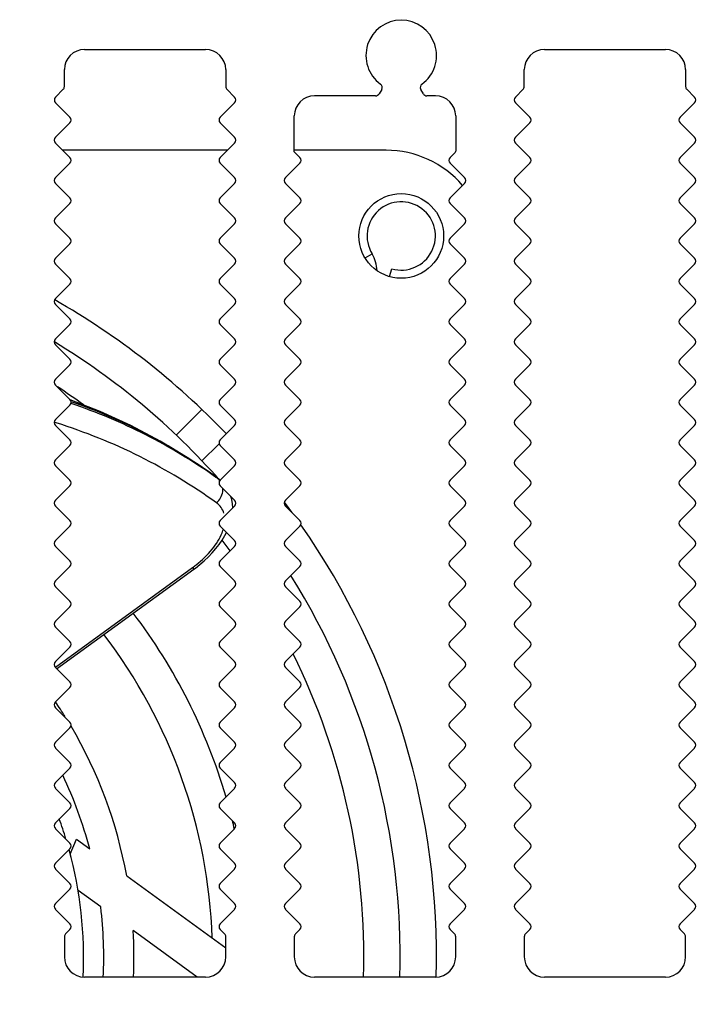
# Model space of a CAD drawing. Header units: millimetres. Extents: x 0 to 594, y 0 to 420.
# Tile 109 of 117: x 498 to 532, y 288 to 337. Entities that reach past the tile are written whole.
import ezdxf

# ---------------------------------------------------------------- set-up
doc = ezdxf.new("R2010")
doc.units = ezdxf.units.MM
doc.header["$LTSCALE"] = 32.67
doc.layers.get('0').update_dxf_attribs({"linetype": 'CONTINUOUS'})
doc.layers.add('3_ALL_AXES', color=7, linetype='CONTINUOUS')
doc.styles.get("Standard").update_dxf_attribs({"font": 'txt', "width": 0.85})
doc.dimstyles.new('DIMSTYLE_10', dxfattribs={"dimtxt": 3.5, "dimasz": 3.5, "dimexe": 1, "dimexo": 0.5, "dimgap": 0.875, "dimtad": 1, "dimdec": 4, "dimdsep": 46, "dimtxsty": 'STANDARD', "dimblk": '_FILLED', "dimblk1": '_FILLED', "dimblk2": '_FILLED', "dimcen": 0.09, "dimadec": 4, "dimazin": 2, "dimtp": 0.2, "dimtm": 0.2, "dimtfac": 1, "dimtdec": 4, "dimtofl": 0, "dimtmove": 0, "dimatfit": 3, "dimldrblk": '_FILLED', "dimfxl": 1, "dimtolj": 1, "dimarcsym": 0})

# ---------------------------------------------------------------- blocks, each defined once
blk = doc.blocks.new('_FILLED')
at = {"color": 0, "linetype": 'BYBLOCK'}
blk.add_solid([(0, 0), (-1, 0.143), (-1, -0.143)], dxfattribs=at)
blk = doc.blocks.new('*D9')
at = {"color": 2, "linetype": 'CONTINUOUS'}
for p, q in [((418.173, 251.343), (418.173, 400.198)), ((544.773, 251.343), (544.773, 400.198)), ((418.173, 399.198), (481.473, 399.198)), ((544.773, 399.198), (481.473, 399.198))]:
    blk.add_line(p, q, dxfattribs=at)
at = {"color": 2, "linetype": 'CONTINUOUS', "xscale": 3.5, "yscale": 3.5, "zscale": 3.5, "rotation": 180}
blk.add_blockref('_FILLED', (418.173, 399.198), dxfattribs=at)
at = {"color": 2, "linetype": 'CONTINUOUS', "xscale": 3.5, "yscale": 3.5, "zscale": 3.5}
blk.add_blockref('_FILLED', (544.773, 399.198), dxfattribs=at)
at = {"color": 2, "linetype": 'CONTINUOUS', "insert": (481.473, 403.573), "char_height": 3.5, "width": 18.375, "attachment_point": 2, "line_spacing_factor": 0.9}
blk.add_mtext('126.6', dxfattribs=at)

msp = doc.modelspace()

# ---------------------------------------------------------------- linework, layer by layer
at = {"color": 7, "linetype": 'CONTINUOUS'}
for p, q in [((511.6734, 330.38499), (511.6734, 332.16807)), ((519.6734, 332.16807), (519.6734, 330.42641)), ((508.35649, 330.46807), (500.19032, 330.46807)), ((516.2234, 330.46807), (511.6734, 330.46807)), ((519.64411, 330.3557), (519.39776, 330.10935)), ((515.18147, 325.12666), (515.52697, 325.33709)), ((516.39355, 324.20245), (516.50518, 324.59048)), ((502.05286, 317.51065), (500.56578, 318.08872)), ((507.09017, 317.60764), (505.82187, 316.33933)), ((507.92618, 315.89806), (507.09466, 315.06654)), ((507.73305, 314.31381), (507.73277, 314.31402)), ((507.99878, 314.09391), (507.86406, 314.21037)), ((508.57089, 313.14147), (508.5257, 313.29854)), ((508.60597, 312.93696), (508.57089, 313.14147)), ((508.61897, 312.73055), (508.60597, 312.93696)), ((499.88751, 304.75033), (506.69283, 309.69468)), ((500.562, 295.56892), (500.87008, 296.30023)), ((500.87008, 296.30023), (501.52972, 295.82097)), ((503.36093, 294.49052), (508.2734, 290.9214)), ((502.07709, 292.94268), (500.95041, 293.76126)), ((500.33198, 291.60949), (500.54914, 291.82665)), ((506.86235, 289.46599), (503.68546, 291.77413)), ((507.99767, 291.82665), (508.21482, 291.60949)), ((511.73198, 291.60949), (511.94914, 291.82665)), ((519.39767, 291.82665), (519.61482, 291.60949)), ((523.13198, 291.60949), (523.34914, 291.82665)), ((530.79767, 291.82665), (531.01482, 291.60949)), ((500.2734, 291.46807), (500.2734, 290.46599)), ((508.2734, 290.46599), (508.2734, 291.46807)), ((511.6734, 291.46807), (511.6734, 290.46599)), ((519.6734, 290.46599), (519.6734, 291.46807)), ((523.0734, 291.46807), (523.0734, 290.46599)), ((531.0734, 290.46599), (531.0734, 291.46807))]:
    msp.add_line(p, q, dxfattribs=at)
at = {"color": 9, "linetype": 'CONTINUOUS'}
for p, q in [((499.87134, 316.94445), (499.78767, 316.97148)), ((499.87237, 316.94649), (499.78827, 316.97267)), ((507.78743, 314.26951), (507.72986, 314.30917)), ((507.78743, 314.26951), (507.73057, 314.31033)), ((507.7874, 314.26948), (507.73305, 314.31381)), ((507.86453, 314.20997), (507.78743, 314.26951)), ((507.78743, 314.26951), (507.92262, 314.15263)), ((507.92262, 314.15263), (507.85586, 314.19857)), ((507.92262, 314.15263), (507.85667, 314.19989)), ((499.82525, 304.83603), (506.63056, 309.78037)), ((506.63056, 309.78038), (506.69281, 309.6947))]:
    msp.add_line(p, q, dxfattribs=at)
at = {"color": 7, "linetype": 'CONTINUOUS'}
for points in [[(507.73277, 314.31402), (506.44804, 315.19), (505.02888, 316.04717), (503.5635, 316.82106), (502.05286, 317.51065)], [(507.864, 314.2104), (507.7856, 314.27457), (507.73307, 314.31384)], [(506.69281, 309.6947), (506.76866, 309.75064), (506.99325, 309.92647), (507.20898, 310.1114), (507.41404, 310.30444), (507.60707, 310.50461), (507.78698, 310.71141), (507.95244, 310.92389), (508.10215, 311.14092), (508.23513, 311.36211), (508.31207, 311.51216)]]:
    msp.add_lwpolyline(points, dxfattribs=at)
for centre, radius, start, end in [((516.97341, 335.16808), 1.75, 305.886885, 234.113257), ((512.6734, 332.16807), 1, 90, 180), ((518.6734, 332.16807), 1, 0, 90), ((516.2234, 325.46807), 5, 40.667332, 90), ((519.5734, 330.42641), 0.1, 315, 360), ((516.97339, 326.21806), 1.69358, 253.95098, 211.344429), ((514.07926, 324.45536), 1.69509, 1.384579, 31.343723), ((481.2234, 290.46807), 37.5, 43.767179, 60.312063), ((481.2234, 290.46807), 37.5, 35.98657, 36.963174), ((481.2234, 290.46807), 37.5, 358.465874, 34.852812), ((481.2234, 290.46807), 22.5, 31.981597, 34.190567), ((481.2234, 290.46807), 22.5, 10.298438, 30.54734), ((481.2234, 290.46807), 21, 14.767647, 25.389489), ((481.2234, 290.46807), 20, 16.989842, 20), ((481.2234, 290.46807), 20, 357.13545, 15.394636), ((481.2234, 290.46807), 21, 357.265397, 6.76738), ((500.4734, 291.46807), 0.2, 135, 180), ((481.2234, 290.46807), 22.5, 357.446532, 3.327723), ((508.0734, 291.46807), 0.2, 0, 45), ((511.8734, 291.46807), 0.2, 135, 180), ((519.4734, 291.46807), 0.2, 0, 45), ((523.2734, 291.46807), 0.2, 135, 180), ((530.8734, 291.46807), 0.2, 0, 45)]:
    msp.add_arc(centre, radius, start, end, dxfattribs=at)
at = {"color": 9, "linetype": 'CONTINUOUS'}
for centre, radius, start, end in [((491.45248, 291.24306), 28.21548, 54.451653, 54.790056), ((507.42953, 313.43449), 0.87112, 49.923406, 55.525462), ((507.51569, 313.71025), 0.60108, 39.701337, 47.389493), ((503.20809, 314.49024), 5.82204, 306.004447, 308.133694)]:
    msp.add_arc(centre, radius, start, end, dxfattribs=at)
for points, knots in [([(507.73057, 314.31033), (506.64434, 315.0882), (504.35311, 316.4968), (501.88118, 317.55723), (500.61238, 317.99798)], [0, 0, 0, 0, 0.49866663, 1, 1, 1, 1]), ([(507.7208, 314.29638), (506.63593, 315.06195), (504.3469, 316.44532), (501.87984, 317.47857), (500.61376, 317.90597)], [0, 0, 0, 0, 0.49840955, 1, 1, 1, 1]), ([(507.81096, 312.98279), (506.61099, 313.84556), (504.06119, 315.39128), (501.29379, 316.50169), (499.87237, 316.94649)], [0, 0, 0, 0, 0.49806969, 1, 1, 1, 1]), ([(507.81096, 312.98279), (507.89296, 313.05272), (508.032, 313.22194), (508.10471, 313.42892), (508.12049, 313.53407)], [0, 0, 0, 0, 0.50338303, 1, 1, 1, 1]), ([(508.18274, 312.46763), (508.15175, 312.5707), (508.05533, 312.768), (507.89792, 312.92024), (507.81096, 312.98279)], [0, 0, 0, 0, 0.50116842, 1, 1, 1, 1]), ([(508.0935, 311.49925), (508.09927, 311.51371), (508.12126, 311.57047), (508.14094, 311.62813), (508.15412, 311.67147)], [0, 0, 0, 0, 0.25584653, 1, 1, 1, 1]), ([(506.80319, 309.91078), (507.09514, 310.14001), (507.59747, 310.61672), (507.97622, 311.20528), (508.0935, 311.49925)], [0, 0, 0, 0, 0.53975849, 1, 1, 1, 1])]:
    msp.add_open_spline(points, degree=3, knots=knots, dxfattribs=at)
msp.add_open_spline([(508.12049, 313.53407), (508.12853, 313.58768), (508.13142, 313.64238), (508.12852, 313.69652)], degree=3, dxfattribs=at)
at = {"layer": '3_ALL_AXES', "color": 7, "linetype": 'CONTINUOUS'}
for p, q in [((501.2734, 335.46601), (507.2734, 335.46601)), ((524.0734, 335.46601), (530.0734, 335.46601)), ((500.2734, 333.6317), (500.2734, 334.46601)), ((508.2734, 334.46601), (508.2734, 333.6317)), ((523.0734, 333.6317), (523.0734, 334.46601)), ((531.0734, 334.46601), (531.0734, 333.6317)), ((500.21482, 333.49027), (499.83291, 333.10836)), ((508.33198, 333.49027), (508.71389, 333.10836)), ((523.01482, 333.49027), (522.63291, 333.10836)), ((531.13198, 333.49027), (531.51389, 333.10836)), ((515.70324, 333.16807), (512.6734, 333.16807)), ((516.00355, 333.48823), (515.87644, 333.26807)), ((518.07029, 333.26822), (517.94318, 333.48837)), ((518.6734, 333.16807), (518.24358, 333.16807)), ((499.83291, 332.82548), (500.54904, 332.10935)), ((508.71389, 332.82548), (507.99776, 332.10935)), ((522.63291, 332.82548), (523.34904, 332.10935)), ((531.51389, 332.82548), (530.79776, 332.10935)), ((500.54904, 331.82647), (499.83234, 331.10977)), ((507.99776, 331.82647), (508.71446, 331.10977)), ((523.34904, 331.82647), (522.63234, 331.10977)), ((530.79776, 331.82647), (531.51446, 331.10977)), ((499.83291, 330.82548), (500.54904, 330.10935)), ((508.71389, 330.82548), (507.99776, 330.10935)), ((522.63291, 330.82548), (523.34904, 330.10935)), ((531.51389, 330.82548), (530.79776, 330.10935)), ((511.6734, 330.38499), (511.94904, 330.10935)), ((500.54904, 329.82647), (499.83234, 329.10977)), ((507.99776, 329.82647), (508.71446, 329.10977)), ((511.94904, 329.82647), (511.23234, 329.10977)), ((519.39776, 329.82647), (520.11446, 329.10977)), ((523.34904, 329.82647), (522.63234, 329.10977)), ((530.79776, 329.82647), (531.51446, 329.10977)), ((499.83291, 328.82548), (500.54904, 328.10935)), ((508.71389, 328.82548), (507.99776, 328.10935)), ((511.23291, 328.82548), (511.94904, 328.10935)), ((520.11389, 328.82548), (519.39776, 328.10935)), ((522.63291, 328.82548), (523.34904, 328.10935)), ((531.51389, 328.82548), (530.79776, 328.10935)), ((500.54904, 327.82647), (499.83234, 327.10977)), ((507.99776, 327.82647), (508.71446, 327.10977)), ((511.94904, 327.82647), (511.23234, 327.10977)), ((519.39776, 327.82647), (520.11446, 327.10977)), ((523.34904, 327.82647), (522.63234, 327.10977)), ((530.79776, 327.82647), (531.51446, 327.10977)), ((499.83291, 326.82548), (500.54904, 326.10935)), ((508.71389, 326.82548), (507.99776, 326.10935)), ((511.23291, 326.82548), (511.94904, 326.10935)), ((520.11389, 326.82548), (519.39776, 326.10935)), ((522.63291, 326.82548), (523.34904, 326.10935)), ((531.51389, 326.82548), (530.79776, 326.10935)), ((500.54904, 325.82647), (499.83234, 325.10977)), ((507.99776, 325.82647), (508.71446, 325.10977)), ((511.94904, 325.82647), (511.23234, 325.10977)), ((519.39776, 325.82647), (520.11446, 325.10977)), ((523.34904, 325.82647), (522.63234, 325.10977)), ((530.79776, 325.82647), (531.51446, 325.10977)), ((499.83291, 324.82548), (500.54904, 324.10935)), ((508.71389, 324.82548), (507.99776, 324.10935)), ((511.23291, 324.82548), (511.94904, 324.10935)), ((520.11389, 324.82548), (519.39776, 324.10935)), ((522.63291, 324.82548), (523.34904, 324.10935)), ((531.51389, 324.82548), (530.79776, 324.10935)), ((500.54904, 323.82647), (499.83234, 323.10977)), ((507.99776, 323.82647), (508.71446, 323.10977)), ((511.94904, 323.82647), (511.23234, 323.10977)), ((519.39776, 323.82647), (520.11446, 323.10977)), ((523.34904, 323.82647), (522.63234, 323.10977)), ((530.79776, 323.82647), (531.51446, 323.10977)), ((499.83291, 322.82548), (500.54904, 322.10935)), ((508.71389, 322.82548), (507.99776, 322.10935)), ((511.23291, 322.82548), (511.94904, 322.10935)), ((520.11389, 322.82548), (519.39776, 322.10935)), ((522.63291, 322.82548), (523.34904, 322.10935)), ((531.51389, 322.82548), (530.79776, 322.10935)), ((500.54904, 321.82647), (499.83234, 321.10977)), ((507.99776, 321.82647), (508.71446, 321.10977)), ((511.94904, 321.82647), (511.23234, 321.10977)), ((519.39776, 321.82647), (520.11446, 321.10977)), ((523.34904, 321.82647), (522.63234, 321.10977)), ((530.79776, 321.82647), (531.51446, 321.10977)), ((499.83291, 320.82548), (500.54904, 320.10935)), ((508.71389, 320.82548), (507.99776, 320.10935)), ((511.23291, 320.82548), (511.94904, 320.10935)), ((520.11389, 320.82548), (519.39776, 320.10935)), ((522.63291, 320.82548), (523.34904, 320.10935)), ((531.51389, 320.82548), (530.79776, 320.10935)), ((500.54904, 319.82647), (499.83234, 319.10977)), ((507.99776, 319.82647), (508.71446, 319.10977)), ((511.94904, 319.82647), (511.23234, 319.10977)), ((519.39776, 319.82647), (520.11446, 319.10977)), ((523.34904, 319.82647), (522.63234, 319.10977)), ((530.79776, 319.82647), (531.51446, 319.10977)), ((499.83291, 318.82548), (500.54904, 318.10935)), ((508.71389, 318.82548), (507.99776, 318.10935)), ((511.23291, 318.82548), (511.94904, 318.10935)), ((520.11389, 318.82548), (519.39776, 318.10935)), ((522.63291, 318.82548), (523.34904, 318.10935)), ((531.51389, 318.82548), (530.79776, 318.10935)), ((500.54904, 317.82647), (499.83234, 317.10977)), ((507.99776, 317.82647), (508.71446, 317.10977)), ((511.94904, 317.82647), (511.23234, 317.10977)), ((519.39776, 317.82647), (520.11446, 317.10977)), ((523.34904, 317.82647), (522.63234, 317.10977)), ((530.79776, 317.82647), (531.51446, 317.10977)), ((499.83291, 316.82548), (500.54904, 316.10935)), ((508.71389, 316.82548), (507.99776, 316.10935)), ((511.23291, 316.82548), (511.94904, 316.10935)), ((520.11389, 316.82548), (519.39776, 316.10935)), ((522.63291, 316.82548), (523.34904, 316.10935)), ((531.51389, 316.82548), (530.79776, 316.10935)), ((500.54904, 315.82647), (499.83234, 315.10977)), ((507.99776, 315.82647), (508.71446, 315.10977)), ((511.94904, 315.82647), (511.23234, 315.10977)), ((519.39776, 315.82647), (520.11446, 315.10977)), ((523.34904, 315.82647), (522.63234, 315.10977)), ((530.79776, 315.82647), (531.51446, 315.10977)), ((499.83291, 314.82548), (500.54904, 314.10935)), ((508.71389, 314.82548), (507.99776, 314.10935)), ((511.23291, 314.82548), (511.94904, 314.10935)), ((520.11389, 314.82548), (519.39776, 314.10935)), ((522.63291, 314.82548), (523.34904, 314.10935)), ((531.51389, 314.82548), (530.79776, 314.10935)), ((500.54904, 313.82647), (499.83234, 313.10977)), ((507.99776, 313.82647), (508.71446, 313.10977)), ((511.94904, 313.82647), (511.23234, 313.10977)), ((519.39776, 313.82647), (520.11446, 313.10977)), ((523.34904, 313.82647), (522.63234, 313.10977)), ((530.79776, 313.82647), (531.51446, 313.10977)), ((499.83291, 312.82548), (500.54904, 312.10935)), ((508.71389, 312.82548), (507.99776, 312.10935)), ((511.23291, 312.82548), (511.94904, 312.10935)), ((520.11389, 312.82548), (519.39776, 312.10935)), ((522.63291, 312.82548), (523.34904, 312.10935)), ((531.51389, 312.82548), (530.79776, 312.10935)), ((500.54904, 311.82647), (499.83234, 311.10977)), ((507.99776, 311.82647), (508.71446, 311.10977)), ((511.94904, 311.82647), (511.23234, 311.10977)), ((519.39776, 311.82647), (520.11446, 311.10977)), ((523.34904, 311.82647), (522.63234, 311.10977)), ((530.79776, 311.82647), (531.51446, 311.10977)), ((499.83291, 310.82548), (500.54904, 310.10935)), ((508.71389, 310.82548), (507.99776, 310.10935)), ((511.23291, 310.82548), (511.94904, 310.10935)), ((520.11389, 310.82548), (519.39776, 310.10935)), ((522.63291, 310.82548), (523.34904, 310.10935)), ((531.51389, 310.82548), (530.79776, 310.10935)), ((500.54904, 309.82647), (499.83234, 309.10977)), ((507.99776, 309.82647), (508.71446, 309.10977)), ((511.94904, 309.82647), (511.23234, 309.10977)), ((519.39776, 309.82647), (520.11446, 309.10977)), ((523.34904, 309.82647), (522.63234, 309.10977)), ((530.79776, 309.82647), (531.51446, 309.10977)), ((499.83291, 308.82548), (500.54904, 308.10935)), ((508.71389, 308.82548), (507.99776, 308.10935)), ((511.23291, 308.82548), (511.94904, 308.10935)), ((520.11389, 308.82548), (519.39776, 308.10935)), ((522.63291, 308.82548), (523.34904, 308.10935)), ((531.51389, 308.82548), (530.79776, 308.10935)), ((500.54904, 307.82647), (499.83234, 307.10977)), ((507.99776, 307.82647), (508.71446, 307.10977)), ((511.94904, 307.82647), (511.23234, 307.10977)), ((519.39776, 307.82647), (520.11446, 307.10977)), ((523.34904, 307.82647), (522.63234, 307.10977)), ((530.79776, 307.82647), (531.51446, 307.10977)), ((499.83291, 306.82548), (500.54904, 306.10935)), ((508.71389, 306.82548), (507.99776, 306.10935)), ((511.23291, 306.82548), (511.94904, 306.10935)), ((520.11389, 306.82548), (519.39776, 306.10935)), ((522.63291, 306.82548), (523.34904, 306.10935)), ((531.51389, 306.82548), (530.79776, 306.10935)), ((500.54904, 305.82647), (499.83234, 305.10977)), ((507.99776, 305.82647), (508.71446, 305.10977)), ((511.94904, 305.82647), (511.23234, 305.10977)), ((519.39776, 305.82647), (520.11446, 305.10977)), ((523.34904, 305.82647), (522.63234, 305.10977)), ((530.79776, 305.82647), (531.51446, 305.10977)), ((499.83291, 304.82548), (500.54904, 304.10935)), ((508.71389, 304.82548), (507.99776, 304.10935)), ((511.23291, 304.82548), (511.94904, 304.10935)), ((520.11389, 304.82548), (519.39776, 304.10935)), ((522.63291, 304.82548), (523.34904, 304.10935)), ((531.51389, 304.82548), (530.79776, 304.10935)), ((500.54904, 303.82647), (499.83234, 303.10977)), ((507.99776, 303.82647), (508.71446, 303.10977)), ((511.94904, 303.82647), (511.23234, 303.10977)), ((519.39776, 303.82647), (520.11446, 303.10977)), ((523.34904, 303.82647), (522.63234, 303.10977)), ((530.79776, 303.82647), (531.51446, 303.10977)), ((499.83291, 302.82548), (500.54904, 302.10935)), ((508.71389, 302.82548), (507.99776, 302.10935)), ((511.23291, 302.82548), (511.94904, 302.10935)), ((520.11389, 302.82548), (519.39776, 302.10935)), ((522.63291, 302.82548), (523.34904, 302.10935)), ((531.51389, 302.82548), (530.79776, 302.10935)), ((500.54904, 301.82647), (499.83234, 301.10977)), ((507.99776, 301.82647), (508.71446, 301.10977)), ((511.94904, 301.82647), (511.23234, 301.10977)), ((519.39776, 301.82647), (520.11446, 301.10977)), ((523.34904, 301.82647), (522.63234, 301.10977)), ((530.79776, 301.82647), (531.51446, 301.10977)), ((499.83291, 300.82548), (500.54904, 300.10935)), ((508.71389, 300.82548), (507.99776, 300.10935)), ((511.23291, 300.82548), (511.94904, 300.10935)), ((520.11389, 300.82548), (519.39776, 300.10935)), ((522.63291, 300.82548), (523.34904, 300.10935)), ((531.51389, 300.82548), (530.79776, 300.10935)), ((500.54904, 299.82647), (499.83234, 299.10977)), ((507.99776, 299.82647), (508.71446, 299.10977)), ((511.94904, 299.82647), (511.23234, 299.10977)), ((519.39776, 299.82647), (520.11446, 299.10977)), ((523.34904, 299.82647), (522.63234, 299.10977)), ((530.79776, 299.82647), (531.51446, 299.10977)), ((499.83291, 298.82548), (500.54904, 298.10935)), ((508.71389, 298.82548), (507.99776, 298.10935)), ((511.23291, 298.82548), (511.94904, 298.10935)), ((520.11389, 298.82548), (519.39776, 298.10935)), ((522.63291, 298.82548), (523.34904, 298.10935)), ((531.51389, 298.82548), (530.79776, 298.10935)), ((500.54904, 297.82647), (499.83234, 297.10977)), ((507.99776, 297.82647), (508.71446, 297.10977)), ((511.94904, 297.82647), (511.23234, 297.10977)), ((519.39776, 297.82647), (520.11446, 297.10977)), ((523.34904, 297.82647), (522.63234, 297.10977)), ((530.79776, 297.82647), (531.51446, 297.10977)), ((499.83291, 296.82548), (500.54904, 296.10935)), ((508.71389, 296.82548), (507.99776, 296.10935)), ((511.23291, 296.82548), (511.94904, 296.10935)), ((520.11389, 296.82548), (519.39776, 296.10935)), ((522.63291, 296.82548), (523.34904, 296.10935)), ((531.51389, 296.82548), (530.79776, 296.10935)), ((500.54904, 295.82647), (499.83234, 295.10977)), ((507.99776, 295.82647), (508.71446, 295.10977)), ((511.94904, 295.82647), (511.23234, 295.10977)), ((519.39776, 295.82647), (520.11446, 295.10977)), ((523.34904, 295.82647), (522.63234, 295.10977)), ((530.79776, 295.82647), (531.51446, 295.10977)), ((499.83291, 294.82548), (500.54904, 294.10935)), ((508.71389, 294.82548), (507.99776, 294.10935)), ((511.23291, 294.82548), (511.94904, 294.10935)), ((520.11389, 294.82548), (519.39776, 294.10935)), ((522.63291, 294.82548), (523.34904, 294.10935)), ((531.51389, 294.82548), (530.79776, 294.10935)), ((500.54904, 293.82647), (499.83234, 293.10977)), ((507.99776, 293.82647), (508.71446, 293.10977)), ((511.94904, 293.82647), (511.23234, 293.10977)), ((519.39776, 293.82647), (520.11446, 293.10977)), ((523.34904, 293.82647), (522.63234, 293.10977)), ((530.79776, 293.82647), (531.51446, 293.10977)), ((499.83291, 292.82548), (500.54904, 292.10935)), ((508.71389, 292.82548), (507.99776, 292.10935)), ((511.23291, 292.82548), (511.94904, 292.10935)), ((520.11389, 292.82548), (519.39776, 292.10935)), ((522.63291, 292.82548), (523.34904, 292.10935)), ((531.51389, 292.82548), (530.79776, 292.10935)), ((507.2734, 289.46599), (501.2734, 289.46599)), ((518.6734, 289.46599), (512.6734, 289.46599)), ((530.0734, 289.46599), (524.0734, 289.46599))]:
    msp.add_line(p, q, dxfattribs=at)
msp.add_circle((516.9734, 326.21807), 2.1, dxfattribs=at)
for centre, radius, start, end in [((501.2734, 334.46601), 1, 90, 180), ((507.2734, 334.46601), 1, 0, 90), ((524.0734, 334.46601), 1, 90, 180), ((530.0734, 334.46601), 1, 0, 90), ((500.0734, 333.6317), 0.2, 314.999873, 360), ((508.4734, 333.6317), 0.2, 180, 225), ((515.83035, 333.58823), 0.2, 329.999926, 54.113257), ((518.11647, 333.58823), 0.2, 125.886885, 209.953142), ((522.8734, 333.6317), 0.2, 314.999873, 360), ((531.2734, 333.6317), 0.2, 180, 225), ((499.97435, 332.96692), 0.20003, 135, 225), ((508.57245, 332.96692), 0.20003, 315, 45), ((515.70324, 333.36807), 0.2, 270, 329.999926), ((518.24358, 333.36807), 0.2, 209.952194, 270), ((522.77435, 332.96692), 0.20003, 135, 225), ((531.37245, 332.96692), 0.20003, 315, 45), ((500.4076, 331.96791), 0.20003, 315, 45), ((508.1392, 331.96791), 0.20003, 135, 225), ((523.2076, 331.96791), 0.20003, 315, 45), ((530.9392, 331.96791), 0.20003, 135, 225), ((499.97435, 330.96814), 0.20057, 135.075494, 225), ((508.57245, 330.96814), 0.20057, 315, 44.924506), ((522.77435, 330.96814), 0.20057, 135.075494, 225), ((531.37245, 330.96814), 0.20057, 315, 44.924506), ((500.4076, 329.96791), 0.20003, 315, 45), ((508.1392, 329.96791), 0.20003, 135, 225), ((511.8076, 329.96791), 0.20003, 315, 45), ((519.5392, 329.96791), 0.20003, 135, 225), ((523.2076, 329.96791), 0.20003, 315, 45), ((530.9392, 329.96791), 0.20003, 135, 225), ((499.97435, 328.96814), 0.20057, 135.075494, 225), ((508.57245, 328.96814), 0.20057, 315, 44.924506), ((511.37435, 328.96814), 0.20057, 135.075494, 225), ((519.97245, 328.96814), 0.20057, 315, 44.924506), ((522.77435, 328.96814), 0.20057, 135.075494, 225), ((531.37245, 328.96814), 0.20057, 315, 44.924506), ((500.4076, 327.96791), 0.20003, 315, 45), ((508.1392, 327.96791), 0.20003, 135, 225), ((511.8076, 327.96791), 0.20003, 315, 45), ((519.5392, 327.96791), 0.20003, 135, 225), ((523.2076, 327.96791), 0.20003, 315, 45), ((530.9392, 327.96791), 0.20003, 135, 225), ((499.97435, 326.96814), 0.20057, 135.075494, 225), ((508.57245, 326.96814), 0.20057, 315, 44.924506), ((511.37435, 326.96814), 0.20057, 135.075494, 225), ((519.97245, 326.96814), 0.20057, 315, 44.924506), ((522.77435, 326.96814), 0.20057, 135.075494, 225), ((531.37245, 326.96814), 0.20057, 315, 44.924506), ((500.4076, 325.96791), 0.20003, 315, 45), ((508.1392, 325.96791), 0.20003, 135, 225), ((511.8076, 325.96791), 0.20003, 315, 45), ((519.5392, 325.96791), 0.20003, 135, 225), ((523.2076, 325.96791), 0.20003, 315, 45), ((530.9392, 325.96791), 0.20003, 135, 225), ((499.97435, 324.96814), 0.20057, 135.075494, 225), ((508.57245, 324.96814), 0.20057, 315, 44.924506), ((511.37435, 324.96814), 0.20057, 135.075494, 225), ((519.97245, 324.96814), 0.20057, 315, 44.924506), ((522.77435, 324.96814), 0.20057, 135.075494, 225), ((531.37245, 324.96814), 0.20057, 315, 44.924506), ((500.4076, 323.96791), 0.20003, 315, 45), ((508.1392, 323.96791), 0.20003, 135, 225), ((511.8076, 323.96791), 0.20003, 315, 45), ((519.5392, 323.96791), 0.20003, 135, 225), ((523.2076, 323.96791), 0.20003, 315, 45), ((530.9392, 323.96791), 0.20003, 135, 225), ((499.97435, 322.96814), 0.20057, 135.075494, 225), ((508.57245, 322.96814), 0.20057, 315, 44.924506), ((511.37435, 322.96814), 0.20057, 135.075494, 225), ((519.97245, 322.96814), 0.20057, 315, 44.924506), ((522.77435, 322.96814), 0.20057, 135.075494, 225), ((531.37245, 322.96814), 0.20057, 315, 44.924506), ((500.4076, 321.96791), 0.20003, 315, 45), ((508.1392, 321.96791), 0.20003, 135, 225), ((511.8076, 321.96791), 0.20003, 315, 45), ((519.5392, 321.96791), 0.20003, 135, 225), ((523.2076, 321.96791), 0.20003, 315, 45), ((530.9392, 321.96791), 0.20003, 135, 225), ((499.97435, 320.96814), 0.20057, 135.075494, 225), ((481.2234, 290.46807), 35.7, 41.443454, 58.681554), ((508.57245, 320.96814), 0.20057, 315, 44.924506), ((511.37435, 320.96814), 0.20057, 135.075494, 225), ((519.97245, 320.96814), 0.20057, 315, 44.924506), ((522.77435, 320.96814), 0.20057, 135.075494, 225), ((531.37245, 320.96814), 0.20057, 315, 44.924506), ((500.4076, 319.96791), 0.20003, 315, 45), ((508.1392, 319.96791), 0.20003, 135, 225), ((511.8076, 319.96791), 0.20003, 315, 45), ((519.5392, 319.96791), 0.20003, 135, 225), ((523.2076, 319.96791), 0.20003, 315, 45), ((530.9392, 319.96791), 0.20003, 135, 225), ((499.97435, 318.96814), 0.20057, 135.075494, 225), ((508.57245, 318.96814), 0.20057, 315, 44.924506), ((511.37435, 318.96814), 0.20057, 135.075494, 225), ((519.97245, 318.96814), 0.20057, 315, 44.924506), ((522.77435, 318.96814), 0.20057, 135.075494, 225), ((531.37245, 318.96814), 0.20057, 315, 44.924506), ((481.2234, 290.46807), 33.9, 53.850334, 56.510463), ((500.4076, 317.96791), 0.20003, 315, 45), ((508.1392, 317.96791), 0.20003, 135, 225), ((511.8076, 317.96791), 0.20003, 315, 45), ((519.5392, 317.96791), 0.20003, 135, 225), ((523.2076, 317.96791), 0.20003, 315, 45), ((530.9392, 317.96791), 0.20003, 135, 225), ((499.97435, 316.96814), 0.20057, 135.075494, 225), ((508.57245, 316.96814), 0.20057, 315, 44.924506), ((511.37435, 316.96814), 0.20057, 135.075494, 225), ((519.97245, 316.96814), 0.20057, 315, 44.924506), ((522.77435, 316.96814), 0.20057, 135.075494, 225), ((531.37245, 316.96814), 0.20057, 315, 44.924506), ((500.4076, 315.96791), 0.20003, 315, 45), ((508.1392, 315.96791), 0.20003, 135, 225), ((511.8076, 315.96791), 0.20003, 315, 45), ((519.5392, 315.96791), 0.20003, 135, 225), ((523.2076, 315.96791), 0.20003, 315, 45), ((530.9392, 315.96791), 0.20003, 135, 225), ((499.97435, 314.96814), 0.20057, 135.075494, 225), ((508.57245, 314.96814), 0.20057, 315, 44.924506), ((511.37435, 314.96814), 0.20057, 135.075494, 225), ((519.97245, 314.96814), 0.20057, 315, 44.924506), ((522.77435, 314.96814), 0.20057, 135.075494, 225), ((531.37245, 314.96814), 0.20057, 315, 44.924506), ((500.4076, 313.96791), 0.20003, 315, 45), ((508.1392, 313.96791), 0.20003, 135, 225), ((511.8076, 313.96791), 0.20003, 315, 45), ((519.5392, 313.96791), 0.20003, 135, 225), ((523.2076, 313.96791), 0.20003, 315, 45), ((530.9392, 313.96791), 0.20003, 135, 225), ((499.97435, 312.96814), 0.20057, 135.075494, 225), ((508.57245, 312.96814), 0.20057, 315, 44.924506), ((511.37435, 312.96814), 0.20057, 135.075494, 225), ((519.97245, 312.96814), 0.20057, 315, 44.924506), ((522.77435, 312.96814), 0.20057, 135.075494, 225), ((531.37245, 312.96814), 0.20057, 315, 44.924506), ((500.4076, 311.96791), 0.20003, 315, 45), ((508.1392, 311.96791), 0.20003, 135, 225), ((511.8076, 311.96791), 0.20003, 315, 45), ((519.5392, 311.96791), 0.20003, 135, 225), ((523.2076, 311.96791), 0.20003, 315, 45), ((530.9392, 311.96791), 0.20003, 135, 225), ((499.97435, 310.96814), 0.20057, 135.075494, 225), ((481.2234, 290.46807), 33.9, 36.441218, 37.555623), ((508.57245, 310.96814), 0.20057, 315, 44.924506), ((511.37435, 310.96814), 0.20057, 135.075494, 225), ((519.97245, 310.96814), 0.20057, 315, 44.924506), ((522.77435, 310.96814), 0.20057, 135.075494, 225), ((531.37245, 310.96814), 0.20057, 315, 44.924506), ((500.4076, 309.96791), 0.20003, 315, 45), ((508.1392, 309.96791), 0.20003, 135, 225), ((511.8076, 309.96791), 0.20003, 315, 45), ((519.5392, 309.96791), 0.20003, 135, 225), ((523.2076, 309.96791), 0.20003, 315, 45), ((530.9392, 309.96791), 0.20003, 135, 225), ((499.97435, 308.96814), 0.20057, 135.075494, 225), ((508.57245, 308.96814), 0.20057, 315, 44.924506), ((511.37435, 308.96814), 0.20057, 135.075494, 225), ((481.2234, 290.46807), 35.7, 358.391127, 31.985239), ((519.97245, 308.96814), 0.20057, 315, 44.924506), ((522.77435, 308.96814), 0.20057, 135.075494, 225), ((531.37245, 308.96814), 0.20057, 315, 44.924506), ((500.4076, 307.96791), 0.20003, 315, 45), ((508.1392, 307.96791), 0.20003, 135, 225), ((511.8076, 307.96791), 0.20003, 315, 45), ((519.5392, 307.96791), 0.20003, 135, 225), ((523.2076, 307.96791), 0.20003, 315, 45), ((530.9392, 307.96791), 0.20003, 135, 225), ((481.2234, 290.46807), 28.2, 16.324072, 37.187199), ((499.97435, 306.96814), 0.20057, 135.075494, 225), ((508.57245, 306.96814), 0.20057, 315, 44.924506), ((511.37435, 306.96814), 0.20057, 135.075494, 225), ((519.97245, 306.96814), 0.20057, 315, 44.924506), ((522.77435, 306.96814), 0.20057, 135.075494, 225), ((531.37245, 306.96814), 0.20057, 315, 44.924506), ((481.2234, 290.46807), 26.4, 2.048666, 37.26825), ((500.4076, 305.96791), 0.20003, 315, 45), ((508.1392, 305.96791), 0.20003, 135, 225), ((511.8076, 305.96791), 0.20003, 315, 45), ((519.5392, 305.96791), 0.20003, 135, 225), ((523.2076, 305.96791), 0.20003, 315, 45), ((530.9392, 305.96791), 0.20003, 135, 225), ((481.2234, 290.46807), 33.9, 358.3057, 26.299349), ((499.97435, 304.96814), 0.20057, 135.075494, 225), ((508.57245, 304.96814), 0.20057, 315, 44.924506), ((511.37435, 304.96814), 0.20057, 135.075494, 225), ((519.97245, 304.96814), 0.20057, 315, 44.924506), ((522.77435, 304.96814), 0.20057, 135.075494, 225), ((531.37245, 304.96814), 0.20057, 315, 44.924506), ((500.4076, 303.96791), 0.20003, 315, 45), ((508.1392, 303.96791), 0.20003, 135, 225), ((511.8076, 303.96791), 0.20003, 315, 45), ((519.5392, 303.96791), 0.20003, 135, 225), ((523.2076, 303.96791), 0.20003, 315, 45), ((530.9392, 303.96791), 0.20003, 135, 225), ((499.97435, 302.96814), 0.20057, 135.075494, 225), ((508.57245, 302.96814), 0.20057, 315, 44.924506), ((511.37435, 302.96814), 0.20057, 135.075494, 225), ((519.97245, 302.96814), 0.20057, 315, 44.924506), ((522.77435, 302.96814), 0.20057, 135.075494, 225), ((531.37245, 302.96814), 0.20057, 315, 44.924506), ((500.4076, 301.96791), 0.20003, 315, 45), ((508.1392, 301.96791), 0.20003, 135, 225), ((511.8076, 301.96791), 0.20003, 315, 45), ((519.5392, 301.96791), 0.20003, 135, 225), ((523.2076, 301.96791), 0.20003, 315, 45), ((530.9392, 301.96791), 0.20003, 135, 225), ((499.97435, 300.96814), 0.20057, 135.075494, 225), ((508.57245, 300.96814), 0.20057, 315, 44.924506), ((511.37435, 300.96814), 0.20057, 135.075494, 225), ((519.97245, 300.96814), 0.20057, 315, 44.924506), ((522.77435, 300.96814), 0.20057, 135.075494, 225), ((531.37245, 300.96814), 0.20057, 315, 44.924506), ((500.4076, 299.96791), 0.20003, 315, 45), ((508.1392, 299.96791), 0.20003, 135, 225), ((511.8076, 299.96791), 0.20003, 315, 45), ((519.5392, 299.96791), 0.20003, 135, 225), ((523.2076, 299.96791), 0.20003, 315, 45), ((530.9392, 299.96791), 0.20003, 135, 225), ((499.97435, 298.96814), 0.20057, 135.075494, 225), ((508.57245, 298.96814), 0.20057, 315, 44.924506), ((511.37435, 298.96814), 0.20057, 135.075494, 225), ((519.97245, 298.96814), 0.20057, 315, 44.924506), ((522.77435, 298.96814), 0.20057, 135.075494, 225), ((531.37245, 298.96814), 0.20057, 315, 44.924506), ((500.4076, 297.96791), 0.20003, 315, 45), ((508.1392, 297.96791), 0.20003, 135, 225), ((511.8076, 297.96791), 0.20003, 315, 45), ((519.5392, 297.96791), 0.20003, 135, 225), ((523.2076, 297.96791), 0.20003, 315, 45), ((530.9392, 297.96791), 0.20003, 135, 225), ((499.97435, 296.96814), 0.20057, 135.075494, 225), ((481.2234, 290.46807), 28.2, 13.020478, 13.883091), ((508.57245, 296.96814), 0.20057, 315, 44.924506), ((511.37435, 296.96814), 0.20057, 135.075494, 225), ((519.97245, 296.96814), 0.20057, 315, 44.924506), ((522.77435, 296.96814), 0.20057, 135.075494, 225), ((531.37245, 296.96814), 0.20057, 315, 44.924506), ((500.4076, 295.96791), 0.20003, 315, 45), ((508.1392, 295.96791), 0.20003, 135, 225), ((511.8076, 295.96791), 0.20003, 315, 45), ((519.5392, 295.96791), 0.20003, 135, 225), ((523.2076, 295.96791), 0.20003, 315, 45), ((530.9392, 295.96791), 0.20003, 135, 225), ((499.97435, 294.96814), 0.20057, 135.075494, 225), ((508.57245, 294.96814), 0.20057, 315, 44.924506), ((511.37435, 294.96814), 0.20057, 135.075494, 225), ((519.97245, 294.96814), 0.20057, 315, 44.924506), ((522.77435, 294.96814), 0.20057, 135.075494, 225), ((531.37245, 294.96814), 0.20057, 315, 44.924506), ((500.4076, 293.96791), 0.20003, 315, 45), ((508.1392, 293.96791), 0.20003, 135, 225), ((511.8076, 293.96791), 0.20003, 315, 45), ((519.5392, 293.96791), 0.20003, 135, 225), ((523.2076, 293.96791), 0.20003, 315, 45), ((530.9392, 293.96791), 0.20003, 135, 225), ((499.97435, 292.96814), 0.20057, 135.075494, 225), ((508.57245, 292.96814), 0.20057, 315, 44.924506), ((511.37435, 292.96814), 0.20057, 135.075494, 225), ((519.97245, 292.96814), 0.20057, 315, 44.924506), ((522.77435, 292.96814), 0.20057, 135.075494, 225), ((531.37245, 292.96814), 0.20057, 315, 44.924506), ((500.40772, 291.96807), 0.2, 315, 44.9903), ((508.13909, 291.96807), 0.2, 135.0097, 225), ((511.80772, 291.96807), 0.2, 315, 44.9903), ((519.53909, 291.96807), 0.2, 135.0097, 225), ((523.20772, 291.96807), 0.2, 315, 44.9903), ((530.93909, 291.96807), 0.2, 135.0097, 225), ((501.2734, 290.46599), 1, 180, 270), ((507.2734, 290.46599), 1, 270, 360), ((512.6734, 290.46599), 1, 180, 270), ((518.6734, 290.46599), 1, 270, 360), ((524.0734, 290.46599), 1, 180, 270), ((530.0734, 290.46599), 1, 270, 360)]:
    msp.add_arc(centre, radius, start, end, dxfattribs=at)

# ---------------------------------------------------------------- dimensions: what is measured, and where the dimension line sits
at = {"color": 2, "linetype": 'CONTINUOUS'}
dim = msp.add_linear_dim(base=(544.7734, 399.19801), p1=(418.1734, 250.84307), p2=(544.7734, 250.84307), dimstyle='DIMSTYLE_10', dxfattribs=at)
dim.commit()
dim.dimension.update_dxf_attribs({"geometry": '*D9', "text_midpoint": (480.97339, 399.19801), "dimtype": 160})

doc.saveas('drawing.dxf')
